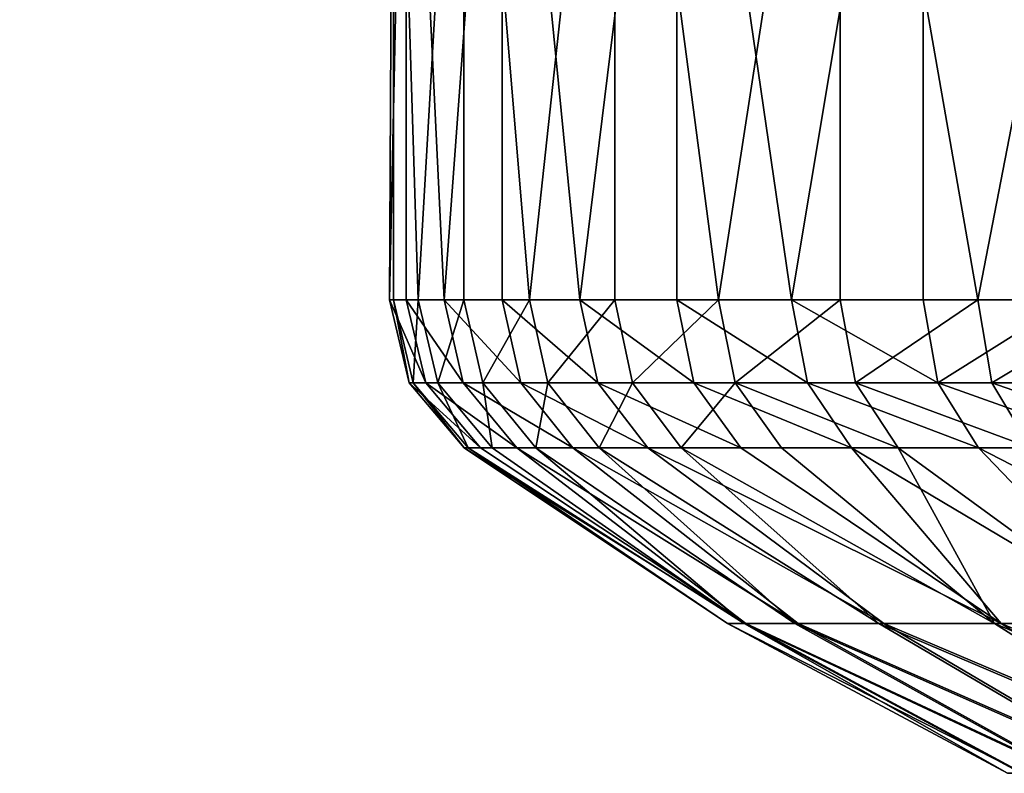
# Model space of a CAD drawing. Extents: x -118 to 117, y 0 to 85.
# Tile 3 of 132: x -114.42 to -112.49, y 1.36 to 2.83. Entities that reach past the tile are written whole.
import ezdxf

# ---------------------------------------------------------------- set-up
doc = ezdxf.new("R2010")
doc.units = 0
doc.header["$LTSCALE"] = 25.4
doc.layers.get('0').update_dxf_attribs({"color": 13, "linetype": 'CONTINUOUS'})

# ---------------------------------------------------------------- blocks, each defined once
blk = doc.blocks.new('ASSAM-4453_STL')
at = {"color": 8}
mesh = blk.add_polyface(dxfattribs=at)
corners = [(-113.6649, 3.8286, 51.8615), (-113.6649, 2.2839, 51.8615), (-113.698, 2.2839, 52.2653)]
mesh.append_faces([[corners[k] for k in face] for face in [(0, 1, 2)]], dxfattribs={"color": 8})
mesh = blk.add_polyface(dxfattribs=at)
corners = [(-113.6649, 3.8286, 51.8615), (-113.698, 2.2839, 52.2653), (-113.6902, 3.8286, 52.6704)]
mesh.append_faces([[corners[k] for k in face] for face in [(0, 1, 2)]], dxfattribs={"color": 8})
mesh = blk.add_polyface(dxfattribs=at)
corners = [(-113.6902, 3.8286, 52.6704), (-113.698, 2.2839, 52.2653), (-113.6902, 2.2839, 52.6704)]
mesh.append_faces([[corners[k] for k in face] for face in [(0, 1, 2)]], dxfattribs={"color": 8})
mesh = blk.add_polyface(dxfattribs=at)
corners = [(-113.6902, 3.8286, 52.6704), (-113.6902, 2.2839, 52.6704), (-113.6414, 2.2839, 53.0727)]
mesh.append_faces([[corners[k] for k in face] for face in [(0, 1, 2)]], dxfattribs={"color": 8})
mesh = blk.add_polyface(dxfattribs=at)
corners = [(-113.6902, 3.8286, 52.6704), (-113.6414, 2.2839, 53.0727), (-113.5521, 3.8286, 53.4679)]
mesh.append_faces([[corners[k] for k in face] for face in [(0, 1, 2)]], dxfattribs={"color": 8})
mesh = blk.add_polyface(dxfattribs=at)
corners = [(-113.4773, 3.8286, 51.0742), (-113.591, 2.2839, 51.4631), (-113.6649, 3.8286, 51.8615)]
mesh.append_faces([[corners[k] for k in face] for face in [(0, 1, 2)]], dxfattribs={"color": 8})
mesh = blk.add_polyface(dxfattribs=at)
corners = [(-113.6649, 3.8286, 51.8615), (-113.591, 2.2839, 51.4631), (-113.6649, 2.2839, 51.8615)]
mesh.append_faces([[corners[k] for k in face] for face in [(0, 1, 2)]], dxfattribs={"color": 8})
mesh = blk.add_polyface(dxfattribs=at)
corners = [(-113.5521, 3.8286, 53.4679), (-113.6414, 2.2839, 53.0727), (-113.5521, 2.2839, 53.4679)]
mesh.append_faces([[corners[k] for k in face] for face in [(0, 1, 2)]], dxfattribs={"color": 8})
mesh = blk.add_polyface(dxfattribs=at)
corners = [(-113.4773, 3.8286, 51.0742), (-113.4773, 2.2839, 51.0742), (-113.591, 2.2839, 51.4631)]
mesh.append_faces([[corners[k] for k in face] for face in [(0, 1, 2)]], dxfattribs={"color": 8})
mesh = blk.add_polyface(dxfattribs=at)
corners = [(-113.5521, 3.8286, 53.4679), (-113.5521, 2.2839, 53.4679), (-113.4233, 2.2839, 53.8521)]
mesh.append_faces([[corners[k] for k in face] for face in [(0, 1, 2)]], dxfattribs={"color": 8})
mesh = blk.add_polyface(dxfattribs=at)
corners = [(-113.5521, 3.8286, 53.4679), (-113.4233, 2.2839, 53.8521), (-113.2563, 3.8286, 54.2213)]
mesh.append_faces([[corners[k] for k in face] for face in [(0, 1, 2)]], dxfattribs={"color": 8})
mesh = blk.add_polyface(dxfattribs=at)
corners = [(-113.135, 3.8286, 50.3407), (-113.3247, 2.2839, 50.6988), (-113.4773, 3.8286, 51.0742)]
mesh.append_faces([[corners[k] for k in face] for face in [(0, 1, 2)]], dxfattribs={"color": 8})
mesh = blk.add_polyface(dxfattribs=at)
corners = [(-113.4773, 3.8286, 51.0742), (-113.3247, 2.2839, 50.6988), (-113.4773, 2.2839, 51.0742)]
mesh.append_faces([[corners[k] for k in face] for face in [(0, 1, 2)]], dxfattribs={"color": 8})
mesh = blk.add_polyface(dxfattribs=at)
corners = [(-113.2563, 3.8286, 54.2213), (-113.4233, 2.2839, 53.8521), (-113.2563, 2.2839, 54.2213)]
mesh.append_faces([[corners[k] for k in face] for face in [(0, 1, 2)]], dxfattribs={"color": 8})
mesh = blk.add_polyface(dxfattribs=at)
corners = [(-113.135, 3.8286, 50.3407), (-113.135, 2.2839, 50.3407), (-113.3247, 2.2839, 50.6988)]
mesh.append_faces([[corners[k] for k in face] for face in [(0, 1, 2)]], dxfattribs={"color": 8})
mesh = blk.add_polyface(dxfattribs=at)
corners = [(-113.2563, 3.8286, 54.2213), (-113.2563, 2.2839, 54.2213), (-113.0529, 2.2839, 54.5717)]
mesh.append_faces([[corners[k] for k in face] for face in [(0, 1, 2)]], dxfattribs={"color": 8})
mesh = blk.add_polyface(dxfattribs=at)
corners = [(-113.2563, 3.8286, 54.2213), (-113.0529, 2.2839, 54.5717), (-112.815, 3.8286, 54.8997)]
mesh.append_faces([[corners[k] for k in face] for face in [(0, 1, 2)]], dxfattribs={"color": 8})
mesh = blk.add_polyface(dxfattribs=at)
corners = [(-112.6521, 3.8286, 49.6912), (-112.91, 2.2839, 50.0037), (-113.135, 3.8286, 50.3407)]
mesh.append_faces([[corners[k] for k in face] for face in [(0, 1, 2)]], dxfattribs={"color": 8})
mesh = blk.add_polyface(dxfattribs=at)
corners = [(-113.135, 3.8286, 50.3407), (-112.91, 2.2839, 50.0037), (-113.135, 2.2839, 50.3407)]
mesh.append_faces([[corners[k] for k in face] for face in [(0, 1, 2)]], dxfattribs={"color": 8})
mesh = blk.add_polyface(dxfattribs=at)
corners = [(-112.815, 3.8286, 54.8997), (-113.0529, 2.2839, 54.5717), (-112.815, 2.2839, 54.8997)]
mesh.append_faces([[corners[k] for k in face] for face in [(0, 1, 2)]], dxfattribs={"color": 8})
mesh = blk.add_polyface(dxfattribs=at)
corners = [(-112.6521, 3.8286, 49.6912), (-112.6521, 2.2839, 49.6912), (-112.91, 2.2839, 50.0037)]
mesh.append_faces([[corners[k] for k in face] for face in [(0, 1, 2)]], dxfattribs={"color": 8})
mesh = blk.add_polyface(dxfattribs=at)
corners = [(-112.815, 3.8286, 54.8997), (-112.815, 2.2839, 54.8997), (-112.5451, 2.2839, 55.2019)]
mesh.append_faces([[corners[k] for k in face] for face in [(0, 1, 2)]], dxfattribs={"color": 8})
mesh = blk.add_polyface(dxfattribs=at)
corners = [(-112.815, 3.8286, 54.8997), (-112.5451, 2.2839, 55.2019), (-112.2461, 3.8286, 55.4753)]
mesh.append_faces([[corners[k] for k in face] for face in [(0, 1, 2)]], dxfattribs={"color": 8})
mesh = blk.add_polyface(dxfattribs=at)
corners = [(-112.0484, 3.8286, 49.1522), (-112.3639, 2.2839, 49.4064), (-112.6521, 3.8286, 49.6912)]
mesh.append_faces([[corners[k] for k in face] for face in [(0, 1, 2)]], dxfattribs={"color": 8})
mesh = blk.add_polyface(dxfattribs=at)
corners = [(-112.3639, 2.2839, 49.4064), (-112.6521, 2.2839, 49.6912), (-112.6521, 3.8286, 49.6912)]
mesh.append_faces([[corners[k] for k in face] for face in [(0, 1, 2)]], dxfattribs={"color": 8})
mesh = blk.add_polyface(dxfattribs=at)
corners = [(-112.2461, 3.8286, 55.4753), (-112.5451, 2.2839, 55.2019), (-112.2461, 2.2839, 55.4753)]
mesh.append_faces([[corners[k] for k in face] for face in [(0, 1, 2)]], dxfattribs={"color": 8})
at = {"color": 251}
mesh = blk.add_polyface(dxfattribs=at)
corners = [(-103.137, 1.5058, 17.0694), (-108.5683, 2.366, 46.3919), (-109.9974, 2.5924, 46.3015), (-108.0379, 2.282, 46.5212), (-106.71, 2.0717, 47.1053), (-106.2309, 1.9958, 47.4258), (-105.1629, 1.8267, 48.4484), (-105.0312, 1.8058, 48.6161), (-103.8149, 1.6132, 51.5854), (-103.137, 1.5058, 87.7113), (-104.2286, 1.6787, 54.7578), (-105.0312, 1.8058, 56.1646), (-105.8482, 1.9352, 57.0449), (-106.2152, 1.9933, 57.3431), (-107.4826, 2.1941, 58.0636), (-107.9197, 2.2633, 58.2231), (-109.3321, 2.487, 58.4828), (-109.8103, 2.5627, 58.4882), (-115.8161, 3.514, 6.3903), (-113.8161, 3.1972, 6.3903), (-114.8577, 3.3622, 49.7742), (-115.3026, 3.4326, 51.2399), (-115.3701, 3.4433, 51.7264), (-115.8161, 3.514, 98.3903), (-114.6544, 3.33, 49.3567), (-113.8045, 3.1954, 48.1498), (-113.477, 3.1435, 47.8174), (-112.31, 2.9587, 46.9729), (-111.8765, 2.89, 46.7601), (-110.5061, 2.6729, 46.3582), (-115.3419, 3.4389, 53.2907), (-115.238, 3.4224, 53.8587), (-114.724, 3.341, 55.2898), (-114.3908, 3.2882, 55.8703), (-113.4466, 3.1387, 56.9914), (-112.9696, 3.0631, 57.3863), (-111.7174, 2.8648, 58.0874), (-111.2194, 2.7859, 58.261), (-113.812, 3.1966, 98.4002)]
mesh.append_faces([[corners[k] for k in face] for face in [(0, 18, 19), (23, 9, 38)]], dxfattribs={"vtx0": -1, "color": 251})
mesh.append_faces([[corners[k] for k in face] for face in [(1, 0, 3), (3, 0, 4), (4, 0, 5), (5, 0, 6), (6, 0, 7), (7, 0, 8), (8, 9, 10), (10, 9, 11), (11, 9, 12), (12, 9, 13), (13, 9, 14), (14, 9, 15), (15, 9, 16), (16, 9, 17), (18, 22, 23), (20, 0, 24), (24, 0, 25), (25, 0, 26), (26, 0, 27), (27, 0, 28), (28, 0, 29), (29, 0, 2)]], dxfattribs={"vtx0": -1, "vtx1": -1, "color": 251})
mesh.append_faces([[corners[k] for k in face] for face in [(18, 0, 20), (23, 17, 9)]], dxfattribs={"vtx0": -1, "vtx1": -1, "vtx2": -1, "color": 251})
mesh.append_faces([[corners[k] for k in face] for face in [(0, 1, 2), (8, 0, 9), (18, 20, 21), (18, 21, 22), (23, 22, 30), (23, 30, 31), (23, 31, 32), (23, 32, 33), (23, 33, 34), (23, 34, 35), (23, 35, 36), (23, 36, 37), (23, 37, 17)]], dxfattribs={"vtx0": -1, "vtx2": -1, "color": 251})
mesh = blk.add_polyface(dxfattribs=at)
corners = [(-113.513, 3.1966, 6.0815), (-98.1885, 1.6326, 15.9559), (-102.8242, 1.5058, 16.7565), (-97.5032, 1.6432, 15.889), (97.4968, 1.6432, 15.889), (-99.8266, 1.5058, 16.7565), (113.4968, 3.1972, 6.0775), (-113.5032, 3.514, 4.0775), (113.4968, 3.514, 4.0775), (102.8178, 1.5058, 16.7565), (99.2529, 1.5695, 16.3546), (99.8202, 1.5058, 16.7565)]
mesh.append_faces([[corners[k] for k in face] for face in [(2, 1, 5), (6, 7, 8), (10, 9, 11)]], dxfattribs={"vtx0": -1, "color": 251})
mesh.append_faces([[corners[k] for k in face] for face in [(0, 1, 2), (1, 0, 3), (3, 0, 4), (7, 6, 0), (4, 9, 10)]], dxfattribs={"vtx0": -1, "vtx1": -1, "color": 251})
mesh.append_faces([[corners[k] for k in face] for face in [(0, 6, 4)]], dxfattribs={"vtx0": -1, "vtx1": -1, "vtx2": -1, "color": 251})
mesh.append_faces([[corners[k] for k in face] for face in [(4, 6, 9)]], dxfattribs={"vtx0": -1, "vtx2": -1, "color": 251})
mesh = blk.add_polyface(dxfattribs=at)
corners = [(113.5067, 3.1966, 98.6991), (100.1239, 1.5058, 88.0242), (102.8178, 1.5058, 88.0242), (98.6017, 1.6636, 89.0202), (97.4968, 1.6917, 89.1979), (-97.5032, 1.6917, 89.1979), (-99.25, 1.6183, 88.7347), (-102.8242, 1.5058, 88.0242), (-100.1302, 1.5058, 88.0242), (-113.5032, 3.1972, 98.7032), (113.4968, 3.514, 100.7032), (-113.5032, 3.514, 100.7032)]
mesh.append_faces([[corners[k] for k in face] for face in [(0, 1, 2), (6, 7, 8), (9, 10, 11)]], dxfattribs={"vtx0": -1, "color": 251})
mesh.append_faces([[corners[k] for k in face] for face in [(1, 0, 3), (3, 0, 4), (4, 0, 5), (7, 6, 9)]], dxfattribs={"vtx0": -1, "vtx1": -1, "color": 251})
mesh.append_faces([[corners[k] for k in face] for face in [(9, 5, 0)]], dxfattribs={"vtx0": -1, "vtx1": -1, "vtx2": -1, "color": 251})
mesh.append_faces([[corners[k] for k in face] for face in [(9, 6, 5), (9, 0, 10)]], dxfattribs={"vtx0": -1, "vtx2": -1, "color": 251})
mesh = blk.add_polyface(dxfattribs=at)
corners = [(-103.0387, 1.4952, 16.9693), (-113.8161, 3.1972, 6.3903), (-113.6926, 3.1901, 6.2009)]
mesh.append_faces([[corners[k] for k in face] for face in [(0, 1, 2)]], dxfattribs={"color": 251})
mesh = blk.add_polyface(dxfattribs=at)
corners = [(-103.137, 1.5058, 17.0694), (-113.8161, 3.1972, 6.3903), (-103.0387, 1.4952, 16.9693)]
mesh.append_faces([[corners[k] for k in face] for face in [(0, 1, 2)]], dxfattribs={"color": 251})
mesh = blk.add_polyface(dxfattribs=at)
corners = [(-113.812, 3.1966, 98.4002), (-103.137, 1.5058, 87.7113), (-103.0387, 1.4952, 87.8113)]
mesh.append_faces([[corners[k] for k in face] for face in [(0, 1, 2)]], dxfattribs={"color": 251})
mesh = blk.add_polyface(dxfattribs=at)
corners = [(-113.6926, 3.1901, 98.5797), (-113.812, 3.1966, 98.4002), (-103.0387, 1.4952, 87.8113)]
mesh.append_faces([[corners[k] for k in face] for face in [(0, 1, 2)]], dxfattribs={"color": 251})
mesh = blk.add_polyface(dxfattribs=at)
corners = [(-113.5032, 3.1972, 98.7032), (-113.6926, 3.1901, 98.5797), (-102.9242, 1.4952, 87.9258)]
mesh.append_faces([[corners[k] for k in face] for face in [(0, 1, 2)]], dxfattribs={"color": 251})
mesh = blk.add_polyface(dxfattribs=at)
corners = [(-102.9242, 1.4952, 16.8548), (-113.6926, 3.1901, 6.2009), (-113.513, 3.1966, 6.0815)]
mesh.append_faces([[corners[k] for k in face] for face in [(0, 1, 2)]], dxfattribs={"color": 251})
mesh = blk.add_polyface(dxfattribs=at)
corners = [(-113.6926, 3.1901, 98.5797), (-103.0387, 1.4952, 87.8113), (-102.9242, 1.4952, 87.9258)]
mesh.append_faces([[corners[k] for k in face] for face in [(0, 1, 2)]], dxfattribs={"color": 251})
mesh = blk.add_polyface(dxfattribs=at)
corners = [(-103.0387, 1.4952, 16.9693), (-113.6926, 3.1901, 6.2009), (-102.9242, 1.4952, 16.8548)]
mesh.append_faces([[corners[k] for k in face] for face in [(0, 1, 2)]], dxfattribs={"color": 251})
mesh = blk.add_polyface(dxfattribs=at)
corners = [(-102.9242, 1.4952, 16.8548), (-113.513, 3.1966, 6.0815), (-102.8242, 1.5058, 16.7565)]
mesh.append_faces([[corners[k] for k in face] for face in [(0, 1, 2)]], dxfattribs={"color": 251})
mesh = blk.add_polyface(dxfattribs=at)
corners = [(-113.5032, 3.1972, 98.7032), (-102.9242, 1.4952, 87.9258), (-102.8242, 1.5058, 88.0242)]
mesh.append_faces([[corners[k] for k in face] for face in [(0, 1, 2)]], dxfattribs={"color": 251})
at = {"color": 8}
mesh = blk.add_polyface(dxfattribs=at)
corners = [(-113.6902, 2.2839, 52.6704), (-113.6593, 2.1215, 52.2665), (-113.6516, 2.1215, 52.6677), (-113.698, 2.2839, 52.2653)]
mesh.append_faces([[corners[k] for k in face] for face in [(0, 1, 2), (1, 0, 3)]], dxfattribs={"vtx0": -1, "color": 8})
mesh = blk.add_polyface(dxfattribs=at)
corners = [(-113.698, 2.2839, 52.2653), (-113.6265, 2.1215, 51.8666), (-113.6593, 2.1215, 52.2665), (-113.6649, 2.2839, 51.8615)]
mesh.append_faces([[corners[k] for k in face] for face in [(0, 1, 2), (1, 0, 3)]], dxfattribs={"vtx0": -1, "color": 8})
mesh = blk.add_polyface(dxfattribs=at)
corners = [(-113.6414, 2.2839, 53.0727), (-113.6516, 2.1215, 52.6677), (-113.6032, 2.1215, 53.0661), (-113.6902, 2.2839, 52.6704)]
mesh.append_faces([[corners[k] for k in face] for face in [(0, 1, 2), (1, 0, 3)]], dxfattribs={"vtx0": -1, "color": 8})
mesh = blk.add_polyface(dxfattribs=at)
corners = [(-113.6649, 2.2839, 51.8615), (-113.5534, 2.1215, 51.472), (-113.6265, 2.1215, 51.8666), (-113.591, 2.2839, 51.4631)]
mesh.append_faces([[corners[k] for k in face] for face in [(0, 1, 2), (1, 0, 3)]], dxfattribs={"vtx0": -1, "color": 8})
mesh = blk.add_polyface(dxfattribs=at)
corners = [(-113.5521, 2.2839, 53.4679), (-113.6032, 2.1215, 53.0661), (-113.5148, 2.1215, 53.4575), (-113.6414, 2.2839, 53.0727)]
mesh.append_faces([[corners[k] for k in face] for face in [(0, 1, 2), (1, 0, 3)]], dxfattribs={"vtx0": -1, "color": 8})
mesh = blk.add_polyface(dxfattribs=at)
corners = [(-113.591, 2.2839, 51.4631), (-113.4407, 2.1215, 51.0869), (-113.5534, 2.1215, 51.472), (-113.4773, 2.2839, 51.0742)]
mesh.append_faces([[corners[k] for k in face] for face in [(0, 1, 2), (1, 0, 3)]], dxfattribs={"vtx0": -1, "color": 8})
mesh = blk.add_polyface(dxfattribs=at)
corners = [(-113.4233, 2.2839, 53.8521), (-113.5148, 2.1215, 53.4575), (-113.3873, 2.1215, 53.8379), (-113.5521, 2.2839, 53.4679)]
mesh.append_faces([[corners[k] for k in face] for face in [(0, 1, 2), (1, 0, 3)]], dxfattribs={"vtx0": -1, "color": 8})
mesh = blk.add_polyface(dxfattribs=at)
corners = [(-113.4773, 2.2839, 51.0742), (-113.2896, 2.1215, 50.7152), (-113.4407, 2.1215, 51.0869), (-113.3247, 2.2839, 50.6988)]
mesh.append_faces([[corners[k] for k in face] for face in [(0, 1, 2), (1, 0, 3)]], dxfattribs={"vtx0": -1, "color": 8})
mesh = blk.add_polyface(dxfattribs=at)
corners = [(-113.2563, 2.2839, 54.2213), (-113.3873, 2.1215, 53.8379), (-113.2219, 2.1215, 54.2035), (-113.4233, 2.2839, 53.8521)]
mesh.append_faces([[corners[k] for k in face] for face in [(0, 1, 2), (1, 0, 3)]], dxfattribs={"vtx0": -1, "color": 8})
mesh = blk.add_polyface(dxfattribs=at)
corners = [(-113.3247, 2.2839, 50.6988), (-113.1017, 2.1215, 50.3606), (-113.2896, 2.1215, 50.7152), (-113.135, 2.2839, 50.3407)]
mesh.append_faces([[corners[k] for k in face] for face in [(0, 1, 2), (1, 0, 3)]], dxfattribs={"vtx0": -1, "color": 8})
mesh = blk.add_polyface(dxfattribs=at)
corners = [(-113.0529, 2.2839, 54.5717), (-113.2219, 2.1215, 54.2035), (-113.0204, 2.1215, 54.5505), (-113.2563, 2.2839, 54.2213)]
mesh.append_faces([[corners[k] for k in face] for face in [(0, 1, 2), (1, 0, 3)]], dxfattribs={"vtx0": -1, "color": 8})
mesh = blk.add_polyface(dxfattribs=at)
corners = [(-113.135, 2.2839, 50.3407), (-112.879, 2.1215, 50.0269), (-113.1017, 2.1215, 50.3606), (-112.91, 2.2839, 50.0037)]
mesh.append_faces([[corners[k] for k in face] for face in [(0, 1, 2), (1, 0, 3)]], dxfattribs={"vtx0": -1, "color": 8})
mesh = blk.add_polyface(dxfattribs=at)
corners = [(-112.815, 2.2839, 54.8997), (-113.0204, 2.1215, 54.5505), (-112.7848, 2.1215, 54.8754), (-113.0529, 2.2839, 54.5717)]
mesh.append_faces([[corners[k] for k in face] for face in [(0, 1, 2), (1, 0, 3)]], dxfattribs={"vtx0": -1, "color": 8})
mesh = blk.add_polyface(dxfattribs=at)
corners = [(-112.91, 2.2839, 50.0037), (-112.6235, 2.1215, 49.7174), (-112.879, 2.1215, 50.0269), (-112.6521, 2.2839, 49.6912)]
mesh.append_faces([[corners[k] for k in face] for face in [(0, 1, 2), (1, 0, 3)]], dxfattribs={"vtx0": -1, "color": 8})
mesh = blk.add_polyface(dxfattribs=at)
corners = [(-112.5451, 2.2839, 55.2019), (-112.7848, 2.1215, 54.8754), (-112.5176, 2.1215, 55.1747), (-112.815, 2.2839, 54.8997)]
mesh.append_faces([[corners[k] for k in face] for face in [(0, 1, 2), (1, 0, 3)]], dxfattribs={"vtx0": -1, "color": 8})
mesh = blk.add_polyface(dxfattribs=at)
corners = [(-112.3639, 2.2839, 49.4064), (-112.6235, 2.1215, 49.7174), (-112.6521, 2.2839, 49.6912), (-112.3381, 2.1215, 49.4353)]
mesh.append_faces([[corners[k] for k in face] for face in [(0, 1, 2), (1, 0, 3)]], dxfattribs={"vtx0": -1, "color": 8})
mesh = blk.add_polyface(dxfattribs=at)
corners = [(-112.5176, 2.1215, 55.1747), (-112.2461, 2.2839, 55.4753), (-112.5451, 2.2839, 55.2019), (-112.2214, 2.1215, 55.4455)]
mesh.append_faces([[corners[k] for k in face] for face in [(0, 1, 2), (1, 0, 3)]], dxfattribs={"vtx0": -1, "color": 8})
mesh = blk.add_polyface(dxfattribs=at)
corners = [(-113.6516, 2.1215, 52.6677), (-113.5515, 1.994, 52.2699), (-113.544, 1.994, 52.6601), (-113.6593, 2.1215, 52.2665)]
mesh.append_faces([[corners[k] for k in face] for face in [(0, 1, 2), (1, 0, 3)]], dxfattribs={"vtx0": -1, "color": 8})
mesh = blk.add_polyface(dxfattribs=at)
corners = [(-113.6593, 2.1215, 52.2665), (-113.5196, 1.994, 51.8808), (-113.5515, 1.994, 52.2699), (-113.6265, 2.1215, 51.8666)]
mesh.append_faces([[corners[k] for k in face] for face in [(0, 1, 2), (1, 0, 3)]], dxfattribs={"vtx0": -1, "color": 8})
mesh = blk.add_polyface(dxfattribs=at)
corners = [(-113.6032, 2.1215, 53.0661), (-113.544, 1.994, 52.6601), (-113.4969, 1.994, 53.0477), (-113.6516, 2.1215, 52.6677)]
mesh.append_faces([[corners[k] for k in face] for face in [(0, 1, 2), (1, 0, 3)]], dxfattribs={"vtx0": -1, "color": 8})
mesh = blk.add_polyface(dxfattribs=at)
corners = [(-113.6265, 2.1215, 51.8666), (-113.4484, 1.994, 51.497), (-113.5196, 1.994, 51.8808), (-113.5534, 2.1215, 51.472)]
mesh.append_faces([[corners[k] for k in face] for face in [(0, 1, 2), (1, 0, 3)]], dxfattribs={"vtx0": -1, "color": 8})
mesh = blk.add_polyface(dxfattribs=at)
corners = [(-113.5148, 2.1215, 53.4575), (-113.4969, 1.994, 53.0477), (-113.411, 1.994, 53.4284), (-113.6032, 2.1215, 53.0661)]
mesh.append_faces([[corners[k] for k in face] for face in [(0, 1, 2), (1, 0, 3)]], dxfattribs={"vtx0": -1, "color": 8})
mesh = blk.add_polyface(dxfattribs=at)
corners = [(-113.5534, 2.1215, 51.472), (-113.3388, 1.994, 51.1224), (-113.4484, 1.994, 51.497), (-113.4407, 2.1215, 51.0869)]
mesh.append_faces([[corners[k] for k in face] for face in [(0, 1, 2), (1, 0, 3)]], dxfattribs={"vtx0": -1, "color": 8})
mesh = blk.add_polyface(dxfattribs=at)
corners = [(-113.3873, 2.1215, 53.8379), (-113.411, 1.994, 53.4284), (-113.2869, 1.994, 53.7985), (-113.5148, 2.1215, 53.4575)]
mesh.append_faces([[corners[k] for k in face] for face in [(0, 1, 2), (1, 0, 3)]], dxfattribs={"vtx0": -1, "color": 8})
mesh = blk.add_polyface(dxfattribs=at)
corners = [(-113.4407, 2.1215, 51.0869), (-113.1919, 1.994, 50.7608), (-113.3388, 1.994, 51.1224), (-113.2896, 2.1215, 50.7152)]
mesh.append_faces([[corners[k] for k in face] for face in [(0, 1, 2), (1, 0, 3)]], dxfattribs={"vtx0": -1, "color": 8})
mesh = blk.add_polyface(dxfattribs=at)
corners = [(-113.2219, 2.1215, 54.2035), (-113.2869, 1.994, 53.7985), (-113.126, 1.994, 54.1542), (-113.3873, 2.1215, 53.8379)]
mesh.append_faces([[corners[k] for k in face] for face in [(0, 1, 2), (1, 0, 3)]], dxfattribs={"vtx0": -1, "color": 8})
mesh = blk.add_polyface(dxfattribs=at)
corners = [(-113.2896, 2.1215, 50.7152), (-113.0091, 1.994, 50.4159), (-113.1919, 1.994, 50.7608), (-113.1017, 2.1215, 50.3606)]
mesh.append_faces([[corners[k] for k in face] for face in [(0, 1, 2), (1, 0, 3)]], dxfattribs={"vtx0": -1, "color": 8})
mesh = blk.add_polyface(dxfattribs=at)
corners = [(-113.0204, 2.1215, 54.5505), (-113.126, 1.994, 54.1542), (-112.93, 1.994, 54.4917), (-113.2219, 2.1215, 54.2035)]
mesh.append_faces([[corners[k] for k in face] for face in [(0, 1, 2), (1, 0, 3)]], dxfattribs={"vtx0": -1, "color": 8})
mesh = blk.add_polyface(dxfattribs=at)
corners = [(-112.7924, 1.994, 50.0912), (-113.1017, 2.1215, 50.3606), (-112.879, 2.1215, 50.0269), (-113.0091, 1.994, 50.4159)]
mesh.append_faces([[corners[k] for k in face] for face in [(0, 1, 2), (1, 0, 3)]], dxfattribs={"vtx0": -1, "color": 8})
mesh = blk.add_polyface(dxfattribs=at)
corners = [(-112.7008, 1.994, 54.8077), (-113.0204, 2.1215, 54.5505), (-112.93, 1.994, 54.4917), (-112.7848, 2.1215, 54.8754)]
mesh.append_faces([[corners[k] for k in face] for face in [(0, 1, 2), (1, 0, 3)]], dxfattribs={"vtx0": -1, "color": 8})
mesh = blk.add_polyface(dxfattribs=at)
corners = [(-112.5439, 1.994, 49.7901), (-112.879, 2.1215, 50.0269), (-112.6235, 2.1215, 49.7174), (-112.7924, 1.994, 50.0912)]
mesh.append_faces([[corners[k] for k in face] for face in [(0, 1, 2), (1, 0, 3)]], dxfattribs={"vtx0": -1, "color": 8})
mesh = blk.add_polyface(dxfattribs=at)
corners = [(-112.4409, 1.994, 55.0989), (-112.7848, 2.1215, 54.8754), (-112.7008, 1.994, 54.8077), (-112.5176, 2.1215, 55.1747)]
mesh.append_faces([[corners[k] for k in face] for face in [(0, 1, 2), (1, 0, 3)]], dxfattribs={"vtx0": -1, "color": 8})
mesh = blk.add_polyface(dxfattribs=at)
corners = [(-112.2663, 1.994, 49.5158), (-112.6235, 2.1215, 49.7174), (-112.3381, 2.1215, 49.4353), (-112.5439, 1.994, 49.7901)]
mesh.append_faces([[corners[k] for k in face] for face in [(0, 1, 2), (1, 0, 3)]], dxfattribs={"vtx0": -1, "color": 8})
mesh = blk.add_polyface(dxfattribs=at)
corners = [(-112.1528, 1.994, 55.3623), (-112.5176, 2.1215, 55.1747), (-112.4409, 1.994, 55.0989), (-112.2214, 2.1215, 55.4455)]
mesh.append_faces([[corners[k] for k in face] for face in [(0, 1, 2), (1, 0, 3)]], dxfattribs={"vtx0": -1, "color": 8})
mesh = blk.add_polyface(dxfattribs=at)
corners = [(-113.544, 1.994, 52.6601), (-113.5515, 1.994, 52.2699), (-113.0354, 1.6496, 52.3782)]
mesh.append_faces([[corners[k] for k in face] for face in [(0, 1, 2)]], dxfattribs={"color": 8})
mesh = blk.add_polyface(dxfattribs=at)
corners = [(-113.0354, 1.6496, 52.3782), (-113.5515, 1.994, 52.2699), (-112.9997, 1.6496, 51.9037)]
mesh.append_faces([[corners[k] for k in face] for face in [(0, 1, 2)]], dxfattribs={"color": 8})
mesh = blk.add_polyface(dxfattribs=at)
corners = [(-113.5515, 1.994, 52.2699), (-113.5196, 1.994, 51.8808), (-112.9997, 1.6496, 51.9037)]
mesh.append_faces([[corners[k] for k in face] for face in [(0, 1, 2)]], dxfattribs={"color": 8})
mesh = blk.add_polyface(dxfattribs=at)
corners = [(-113.4969, 1.994, 53.0477), (-113.544, 1.994, 52.6601), (-113.0031, 1.6496, 52.853)]
mesh.append_faces([[corners[k] for k in face] for face in [(0, 1, 2)]], dxfattribs={"color": 8})
mesh = blk.add_polyface(dxfattribs=at)
corners = [(-113.0031, 1.6496, 52.853), (-113.544, 1.994, 52.6601), (-113.0354, 1.6496, 52.3782)]
mesh.append_faces([[corners[k] for k in face] for face in [(0, 1, 2)]], dxfattribs={"color": 8})
mesh = blk.add_polyface(dxfattribs=at)
corners = [(-112.9997, 1.6496, 51.9037), (-113.5196, 1.994, 51.8808), (-113.4484, 1.994, 51.497)]
mesh.append_faces([[corners[k] for k in face] for face in [(0, 1, 2)]], dxfattribs={"color": 8})
mesh = blk.add_polyface(dxfattribs=at)
corners = [(-113.411, 1.994, 53.4284), (-113.4969, 1.994, 53.0477), (-113.0031, 1.6496, 52.853)]
mesh.append_faces([[corners[k] for k in face] for face in [(0, 1, 2)]], dxfattribs={"color": 8})
mesh = blk.add_polyface(dxfattribs=at)
corners = [(-112.9997, 1.6496, 51.9037), (-113.4484, 1.994, 51.497), (-112.8969, 1.6496, 51.439)]
mesh.append_faces([[corners[k] for k in face] for face in [(0, 1, 2)]], dxfattribs={"color": 8})
mesh = blk.add_polyface(dxfattribs=at)
corners = [(-113.4484, 1.994, 51.497), (-113.3388, 1.994, 51.1224), (-112.8969, 1.6496, 51.439)]
mesh.append_faces([[corners[k] for k in face] for face in [(0, 1, 2)]], dxfattribs={"color": 8})
mesh = blk.add_polyface(dxfattribs=at)
corners = [(-113.2869, 1.994, 53.7985), (-113.411, 1.994, 53.4284), (-112.9037, 1.6496, 53.3184)]
mesh.append_faces([[corners[k] for k in face] for face in [(0, 1, 2)]], dxfattribs={"color": 8})
mesh = blk.add_polyface(dxfattribs=at)
corners = [(-113.411, 1.994, 53.4284), (-113.0031, 1.6496, 52.853), (-112.9037, 1.6496, 53.3184)]
mesh.append_faces([[corners[k] for k in face] for face in [(0, 1, 2)]], dxfattribs={"color": 8})
mesh = blk.add_polyface(dxfattribs=at)
corners = [(-112.8969, 1.6496, 51.439), (-113.3388, 1.994, 51.1224), (-112.7289, 1.6496, 50.9938)]
mesh.append_faces([[corners[k] for k in face] for face in [(0, 1, 2)]], dxfattribs={"color": 8})
mesh = blk.add_polyface(dxfattribs=at)
corners = [(-113.3388, 1.994, 51.1224), (-113.1919, 1.994, 50.7608), (-112.7289, 1.6496, 50.9938)]
mesh.append_faces([[corners[k] for k in face] for face in [(0, 1, 2)]], dxfattribs={"color": 8})
mesh = blk.add_polyface(dxfattribs=at)
corners = [(-113.2869, 1.994, 53.7985), (-112.9037, 1.6496, 53.3184), (-112.739, 1.6496, 53.7649)]
mesh.append_faces([[corners[k] for k in face] for face in [(0, 1, 2)]], dxfattribs={"color": 8})
mesh = blk.add_polyface(dxfattribs=at)
corners = [(-113.126, 1.994, 54.1542), (-113.2869, 1.994, 53.7985), (-112.739, 1.6496, 53.7649)]
mesh.append_faces([[corners[k] for k in face] for face in [(0, 1, 2)]], dxfattribs={"color": 8})
mesh = blk.add_polyface(dxfattribs=at)
corners = [(-113.1919, 1.994, 50.7608), (-113.0091, 1.994, 50.4159), (-112.4994, 1.6496, 50.5769)]
mesh.append_faces([[corners[k] for k in face] for face in [(0, 1, 2)]], dxfattribs={"color": 8})
mesh = blk.add_polyface(dxfattribs=at)
corners = [(-112.7289, 1.6496, 50.9938), (-113.1919, 1.994, 50.7608), (-112.4994, 1.6496, 50.5769)]
mesh.append_faces([[corners[k] for k in face] for face in [(0, 1, 2)]], dxfattribs={"color": 8})
mesh = blk.add_polyface(dxfattribs=at)
corners = [(-112.5124, 1.6496, 54.1834), (-113.126, 1.994, 54.1542), (-112.739, 1.6496, 53.7649)]
mesh.append_faces([[corners[k] for k in face] for face in [(0, 1, 2)]], dxfattribs={"color": 8})
mesh = blk.add_polyface(dxfattribs=at)
corners = [(-112.93, 1.994, 54.4917), (-113.126, 1.994, 54.1542), (-112.5124, 1.6496, 54.1834)]
mesh.append_faces([[corners[k] for k in face] for face in [(0, 1, 2)]], dxfattribs={"color": 8})
mesh = blk.add_polyface(dxfattribs=at)
corners = [(-112.4994, 1.6496, 50.5769), (-113.0091, 1.994, 50.4159), (-112.7924, 1.994, 50.0912)]
mesh.append_faces([[corners[k] for k in face] for face in [(0, 1, 2)]], dxfattribs={"color": 8})
mesh = blk.add_polyface(dxfattribs=at)
corners = [(-112.7008, 1.994, 54.8077), (-112.93, 1.994, 54.4917), (-112.5124, 1.6496, 54.1834)]
mesh.append_faces([[corners[k] for k in face] for face in [(0, 1, 2)]], dxfattribs={"color": 8})
mesh = blk.add_polyface(dxfattribs=at)
corners = [(-112.4994, 1.6496, 50.5769), (-112.7924, 1.994, 50.0912), (-112.2128, 1.6496, 50.197)]
mesh.append_faces([[corners[k] for k in face] for face in [(0, 1, 2)]], dxfattribs={"color": 8})
mesh = blk.add_polyface(dxfattribs=at)
corners = [(-112.2128, 1.6496, 50.197), (-112.7924, 1.994, 50.0912), (-112.5439, 1.994, 49.7901)]
mesh.append_faces([[corners[k] for k in face] for face in [(0, 1, 2)]], dxfattribs={"color": 8})
mesh = blk.add_polyface(dxfattribs=at)
corners = [(-112.7008, 1.994, 54.8077), (-112.5124, 1.6496, 54.1834), (-112.2286, 1.6496, 54.5654)]
mesh.append_faces([[corners[k] for k in face] for face in [(0, 1, 2)]], dxfattribs={"color": 8})
mesh = blk.add_polyface(dxfattribs=at)
corners = [(-112.4409, 1.994, 55.0989), (-112.7008, 1.994, 54.8077), (-112.2286, 1.6496, 54.5654)]
mesh.append_faces([[corners[k] for k in face] for face in [(0, 1, 2)]], dxfattribs={"color": 8})
mesh = blk.add_polyface(dxfattribs=at)
corners = [(-112.2128, 1.6496, 50.197), (-112.5439, 1.994, 49.7901), (-111.8751, 1.6496, 49.8617)]
mesh.append_faces([[corners[k] for k in face] for face in [(0, 1, 2)]], dxfattribs={"color": 8})
mesh = blk.add_polyface(dxfattribs=at)
corners = [(-111.8751, 1.6496, 49.8617), (-112.5439, 1.994, 49.7901), (-112.2663, 1.994, 49.5158)]
mesh.append_faces([[corners[k] for k in face] for face in [(0, 1, 2)]], dxfattribs={"color": 8})
mesh = blk.add_polyface(dxfattribs=at)
corners = [(-112.4868, 1.3563, 52.3802), (-113.0031, 1.6496, 52.853), (-113.0354, 1.6496, 52.3782), (-112.4599, 1.3563, 52.7769)]
mesh.append_faces([[corners[k] for k in face] for face in [(0, 1, 2), (1, 0, 3)]], dxfattribs={"vtx0": -1, "color": 8})
mesh = blk.add_polyface(dxfattribs=at)
corners = [(-112.457, 1.3563, 51.9837), (-113.0354, 1.6496, 52.3782), (-112.9997, 1.6496, 51.9037), (-112.4868, 1.3563, 52.3802)]
mesh.append_faces([[corners[k] for k in face] for face in [(0, 1, 2), (1, 0, 3)]], dxfattribs={"vtx0": -1, "color": 8})
mesh = blk.add_polyface(dxfattribs=at)
corners = [(-112.3767, 1.3563, 53.1658), (-113.0031, 1.6496, 52.853), (-112.4599, 1.3563, 52.7769), (-112.9037, 1.6496, 53.3184)]
mesh.append_faces([[corners[k] for k in face] for face in [(0, 1, 2), (1, 0, 3)]], dxfattribs={"vtx0": -1, "color": 8})
mesh = blk.add_polyface(dxfattribs=at)
corners = [(-112.3711, 1.3563, 51.5955), (-112.9997, 1.6496, 51.9037), (-112.8969, 1.6496, 51.439), (-112.457, 1.3563, 51.9837)]
mesh.append_faces([[corners[k] for k in face] for face in [(0, 1, 2), (1, 0, 3)]], dxfattribs={"vtx0": -1, "color": 8})
mesh = blk.add_polyface(dxfattribs=at)
corners = [(-112.2391, 1.3563, 53.5388), (-112.9037, 1.6496, 53.3184), (-112.3767, 1.3563, 53.1658), (-112.739, 1.6496, 53.7649)]
mesh.append_faces([[corners[k] for k in face] for face in [(0, 1, 2), (1, 0, 3)]], dxfattribs={"vtx0": -1, "color": 8})
mesh = blk.add_polyface(dxfattribs=at)
corners = [(-112.2308, 1.3563, 51.2235), (-112.8969, 1.6496, 51.439), (-112.7289, 1.6496, 50.9938), (-112.3711, 1.3563, 51.5955)]
mesh.append_faces([[corners[k] for k in face] for face in [(0, 1, 2), (1, 0, 3)]], dxfattribs={"vtx0": -1, "color": 8})
mesh = blk.add_polyface(dxfattribs=at)
corners = [(-112.0498, 1.3563, 53.8885), (-112.739, 1.6496, 53.7649), (-112.2391, 1.3563, 53.5388), (-112.5124, 1.6496, 54.1834)]
mesh.append_faces([[corners[k] for k in face] for face in [(0, 1, 2), (1, 0, 3)]], dxfattribs={"vtx0": -1, "color": 8})
mesh = blk.add_polyface(dxfattribs=at)
corners = [(-112.0389, 1.3563, 50.8752), (-112.7289, 1.6496, 50.9938), (-112.4994, 1.6496, 50.5769), (-112.2308, 1.3563, 51.2235)]
mesh.append_faces([[corners[k] for k in face] for face in [(0, 1, 2), (1, 0, 3)]], dxfattribs={"vtx0": -1, "color": 8})
mesh = blk.add_polyface(dxfattribs=at)
corners = [(-111.8127, 1.3563, 54.2076), (-112.5124, 1.6496, 54.1834), (-112.0498, 1.3563, 53.8885), (-112.2286, 1.6496, 54.5654)]
mesh.append_faces([[corners[k] for k in face] for face in [(0, 1, 2), (1, 0, 3)]], dxfattribs={"vtx0": -1, "color": 8})
mesh = blk.add_polyface(dxfattribs=at)
corners = [(-111.7995, 1.3563, 50.5577), (-112.4994, 1.6496, 50.5769), (-112.2128, 1.6496, 50.197), (-112.0389, 1.3563, 50.8752)]
mesh.append_faces([[corners[k] for k in face] for face in [(0, 1, 2), (1, 0, 3)]], dxfattribs={"vtx0": -1, "color": 8})

msp = doc.modelspace()

# ---------------------------------------------------------------- block references
at = {"color": 0}
msp.add_blockref('ASSAM-4453_STL', (0, 0), dxfattribs=at)

doc.saveas('drawing.dxf')
